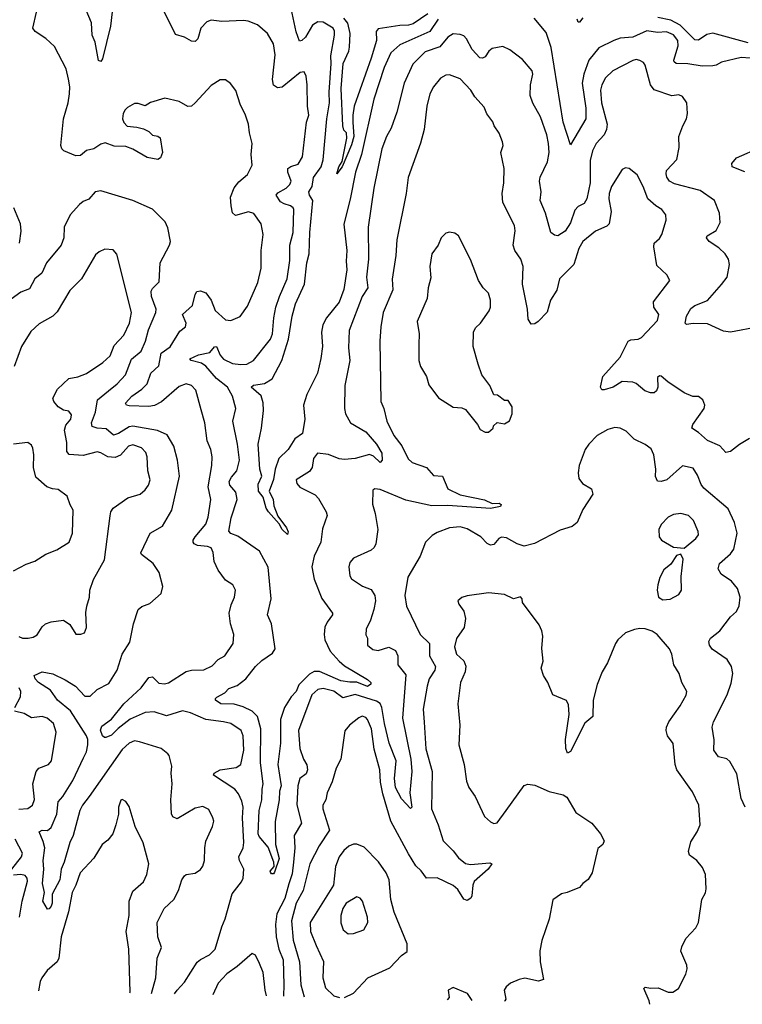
# Model space of a CAD drawing. Extents: x 1954683 to 2060285, y 904798 to 1016299.
# Tile 81 of 256: x 2009949 to 2014011, y 906036 to 911572. Entities that reach past the tile are written whole.
import ezdxf

# ---------------------------------------------------------------- set-up
doc = ezdxf.new("R2010")
doc.units = 0

msp = doc.modelspace()

# ---------------------------------------------------------------- linework, layer by layer
at = {"layer": '0CON10XD'}
for points in [[(2010473.8, 911665), (2010458.8, 911535), (2010415, 911352.5), (2010405, 911336.7), (2010392.4, 911342.4), (2010373.8, 911445), (2010357.3, 911485), (2010353.1, 911555), (2010322.3, 911625)], [(2010968.9, 909378.9), (2010939.1, 909489.1), (2010914.5, 909514.5), (2010885, 909524.4), (2010845, 909510), (2010746.7, 909423.3), (2010707.2, 909402.8), (2010675, 909397.5), (2010565, 909400.5), (2010550, 909405), (2010544.2, 909415), (2010578.5, 909455), (2010635.6, 909494.4), (2010665.4, 909525), (2010686, 909584), (2010730.5, 909625), (2010743.4, 909696.6), (2010795, 909731.8), (2010848.9, 909821.1), (2010880.8, 909845), (2010885.6, 909865), (2010864.4, 909915), (2010919.5, 909965), (2010935, 910026.2), (2010945, 910042.9), (2010965, 910048.2), (2010995.7, 910035.7), (2011025.9, 909995), (2011047.4, 909937.4), (2011105, 909884.3), (2011135, 909880), (2011187.7, 909902.3), (2011229.3, 909960.7), (2011288.5, 910095), (2011305.6, 910175), (2011306.4, 910275), (2011318.5, 910365), (2011306.7, 910425), (2011265, 910482), (2011235, 910490.8), (2011161.5, 910471.5), (2011145.5, 910485.5), (2011137.3, 910525), (2011133.5, 910575), (2011155, 910626), (2011180.2, 910659.8), (2011229.3, 910700.7), (2011255.8, 910755), (2011250, 910815), (2011255.7, 910875.7), (2011240, 910935), (2011235.8, 910985), (2011219.2, 911035), (2011187.8, 911097.8), (2011163.4, 911173.4), (2011134.2, 911214.2), (2011105, 911233.8), (2011075, 911233.8), (2011025, 911202), (2010935.6, 911104.4), (2010915, 911086.2), (2010895, 911083.3), (2010845, 911111.2), (2010765, 911130), (2010683.8, 911106.2), (2010655, 911087.5), (2010615, 911100), (2010595, 911100), (2010555, 911078.8), (2010542, 911065), (2010530, 911045), (2010526.2, 911015), (2010534.2, 910994.2), (2010553.9, 910973.9), (2010608.3, 910968.3), (2010645, 910957.5), (2010675, 910942.5), (2010695, 910922.5), (2010725, 910917.5), (2010738.3, 910908.3), (2010752.5, 910825), (2010740, 910795), (2010725, 910786.2), (2010665, 910798), (2010585, 910844.3), (2010545, 910858.9), (2010480.2, 910860.2), (2010428.8, 910878.8), (2010405, 910871.8), (2010365, 910846.2), (2010325, 910836), (2010291, 910809), (2010265, 910806), (2010196.5, 910835), (2010185.7, 910845.7), (2010179.3, 910865), (2010196, 911014), (2010221.2, 911105), (2010228.5, 911155), (2010230.4, 911195), (2010223, 911237), (2010209.4, 911295), (2010145, 911421.2), (2010095.5, 911465.5), (2010036, 911505), (2010023.1, 911525), (2010043.1, 911615)], [(2011192.5, 909632.5), (2011226.7, 909635), (2011263.4, 909656.6), (2011359.2, 909775), (2011369.3, 909805), (2011377.1, 909895), (2011389.7, 909955), (2011408.8, 910015), (2011453.3, 910115), (2011467.7, 910217.7), (2011468.4, 910305), (2011486, 910375), (2011489.4, 910505), (2011486, 910515), (2011472, 910525), (2011435, 910535.9), (2011415, 910548.7), (2011390.9, 910585), (2011400.8, 910599.2), (2011446.5, 910625), (2011468.2, 910645), (2011474.5, 910665), (2011457.1, 910715), (2011457.1, 910735), (2011473.3, 910746.7), (2011515, 910760.5), (2011538.7, 910801.3), (2011561.5, 910995), (2011574.5, 911035), (2011566.5, 911085), (2011564.3, 911205), (2011558.6, 911255), (2011548.2, 911278.2), (2011525, 911275.6), (2011425, 911193.5), (2011398.5, 911188.5), (2011375, 911204), (2011370, 911235), (2011384.5, 911375), (2011375.4, 911435.4), (2011341.4, 911495), (2011285, 911543.8), (2011234.1, 911564.1), (2011207.9, 911567.9), (2011085, 911562.2), (2011025, 911570), (2011000.9, 911559.1), (2010966.4, 911523.6), (2010950, 911465), (2010935, 911449.2), (2010915, 911451.4), (2010875, 911473.5), (2010825, 911488.1), (2010763.9, 911613.9)], [(2012301, 911575), (2012255.1, 911504.9), (2012085, 911431.3), (2012034.8, 911385.2), (2011997.3, 911302.7), (2011939.2, 911125), (2011869.8, 910815), (2011837.4, 910715), (2011806.9, 910563.1), (2011771.5, 910421.5), (2011788.6, 910275), (2011783.5, 910215), (2011787.7, 910165), (2011771.7, 910055), (2011745, 909983.6), (2011674.6, 909895), (2011654, 909856), (2011646.5, 909815), (2011650.6, 909735), (2011642.2, 909667.8), (2011622.8, 909585), (2011563.3, 909465), (2011545.3, 909404.7), (2011551.7, 909325), (2011538.5, 909245), (2011495.6, 909215), (2011458.2, 909155), (2011406.6, 909105), (2011385, 909044), (2011375, 908987.5), (2011352, 908922), (2011373.8, 908875), (2011378.1, 908838.1), (2011399.6, 908779.6), (2011449.1, 908715), (2011457.3, 908692.7), (2011455, 908677.5), (2011425, 908705.8), (2011408.3, 908738.3), (2011347.8, 908805), (2011334.5, 908825), (2011317.8, 908887.8), (2011291.5, 908921.5), (2011289.7, 908960.3), (2011310.6, 909005), (2011299.4, 909045), (2011289.4, 909185), (2011308.9, 909275), (2011320, 909375), (2011317.4, 909417.4), (2011306.3, 909456.3), (2011250.8, 909505), (2011263.1, 909516.9), (2011325, 909526.2), (2011367.4, 909552.6), (2011423.3, 909655), (2011459.6, 909775), (2011480, 909905), (2011498.6, 909975), (2011549.8, 910085), (2011562.3, 910205), (2011576.2, 910255), (2011579.8, 910375), (2011596.8, 910555), (2011577.3, 910585), (2011575.3, 910605), (2011593.1, 910635), (2011601.1, 910685), (2011643.8, 910745), (2011655.7, 910784.3), (2011676, 911015), (2011691, 911105), (2011688.7, 911165), (2011700.8, 911325), (2011698.5, 911368.5), (2011718, 911485), (2011717.8, 911507.8), (2011710.3, 911525), (2011655, 911558.1), (2011625, 911559.5), (2011595, 911541.2), (2011555, 911473.8), (2011535, 911454.5), (2011521.7, 911451.7), (2011503.5, 911503.5), (2011475.2, 911635.2)], [(2012242.9, 911605), (2012160.4, 911549.6), (2012135, 911541.4), (2012085, 911540), (2011965, 911521.5), (2011952, 911505), (2011954, 911455), (2011925, 911356), (2011829.5, 911085), (2011820.9, 911035), (2011821.8, 910995), (2011827, 910915), (2011815, 910867.5), (2011762.5, 910745), (2011732.5, 910705), (2011742.2, 910745), (2011762, 910775), (2011788.1, 910905), (2011786.2, 910935), (2011771.4, 910951.4), (2011765.4, 910975.4), (2011755.6, 911184.4), (2011767.6, 911325), (2011799.1, 911395), (2011803.1, 911416.9), (2011806.2, 911495), (2011793.3, 911553.3), (2011770.3, 911580.3)], [(2014055, 911356.4), (2014005, 911358.9), (2013895, 911332.9), (2013865, 911316.9), (2013845, 911313.5), (2013785, 911310.9), (2013705, 911323.2), (2013638.8, 911325), (2013627.5, 911335), (2013626.2, 911345), (2013650.8, 911425), (2013649, 911455), (2013625, 911486.8), (2013585, 911503.2), (2013535, 911500.6), (2013475, 911509.2), (2013395, 911472.9), (2013325, 911468), (2013289.2, 911455), (2013205, 911414.5), (2013148.1, 911345), (2013120.5, 911265), (2013111.4, 911215), (2013131.2, 911075), (2013131.1, 911015), (2013045, 910867.5), (2013005, 910996.2), (2012936.2, 911415), (2012909.3, 911499.3), (2012840.3, 911580.3)], [(2013115, 911582), (2013095, 911557.5), (2013088.3, 911558.3), (2013083.1, 911575)], [(2014045, 911441.5), (2013845, 911495.8), (2013811.9, 911488.1), (2013765, 911457.8), (2013745, 911458.1), (2013662.1, 911542.1), (2013609.2, 911569.2), (2013535.5, 911585)], [(2014075, 909839.2), (2013975, 909821.1), (2013945, 909815.6), (2013905, 909820.9), (2013815, 909862.4), (2013735, 909864.6), (2013698.3, 909858.3), (2013690.8, 909865), (2013697.8, 909905), (2013722.6, 909947.4), (2013745, 909965.4), (2013815, 909993.6), (2013895, 910082.2), (2013926.2, 910125), (2013940, 910195), (2013934.4, 910225), (2013914.4, 910255), (2013878.5, 910288.5), (2013824.3, 910325), (2013809.2, 910345), (2013813.6, 910356.4), (2013863.9, 910386.1), (2013887.4, 910432.6), (2013883.3, 910485), (2013855.7, 910555), (2013775, 910611.5), (2013629.9, 910649.9), (2013602.7, 910665), (2013587.2, 910687.2), (2013582.4, 910705), (2013585.8, 910724.2), (2013643.4, 910786.6), (2013656.3, 910853.7), (2013654.4, 910915), (2013676, 910975), (2013698, 911015), (2013703.3, 911045), (2013700, 911105), (2013675, 911140), (2013655, 911150), (2013615, 911144.2), (2013515, 911177.1), (2013494.6, 911205), (2013465, 911316.2), (2013455, 911330.8), (2013435, 911342.5), (2013415, 911347.5), (2013395, 911343.1), (2013284, 911285), (2013242.7, 911245), (2013221.2, 911205), (2013214.7, 911175.3), (2013219.7, 911105), (2013251.3, 910985), (2013248.1, 910955), (2013235, 910925.5), (2013190, 910875), (2013168.9, 910835), (2013155, 910780), (2013156.7, 910655), (2013136.8, 910565), (2013121.3, 910538.7), (2013087.8, 910522.2), (2013069.3, 910500.7), (2013045, 910429.4), (2013015, 910382.5), (2012975, 910357.1), (2012955, 910360.8), (2012935.5, 910375.5), (2012905, 910484), (2012875.5, 910555), (2012880.8, 910605), (2012871.2, 910665), (2012875, 910686.2), (2012916.9, 910773.1), (2012924.6, 910825), (2012922.5, 910875), (2012912.3, 910925), (2012876.2, 911026.2), (2012833.3, 911103.3), (2012819.1, 911145), (2012820.8, 911205), (2012833.5, 911265), (2012829.5, 911285), (2012775, 911348.6), (2012705, 911402.9), (2012665, 911421.4), (2012605, 911410), (2012586.5, 911395), (2012565, 911362.5), (2012550, 911355), (2012535, 911358.1), (2012492.3, 911405), (2012461.1, 911465), (2012445, 911481.4), (2012425, 911489.4), (2012385, 911491.9), (2012355, 911473.1), (2012309.9, 911420.1), (2012228.3, 911391.7), (2012158.5, 911321.5), (2012110, 911215), (2012068.3, 911051.7), (2012038.1, 910961.9), (2012010.9, 910915), (2011984.6, 910845), (2011939.2, 910625), (2011908.5, 910405), (2011909.6, 910225), (2011898.9, 910125), (2011906.2, 910065), (2011874.8, 910015.2), (2011801.5, 909825), (2011797.8, 909727.8), (2011805.4, 909655), (2011776.5, 909515), (2011775.6, 909385), (2011781.4, 909355), (2011807.8, 909305), (2011893.9, 909253.9), (2011955.4, 909185.4), (2011985.3, 909135), (2011986.7, 909095), (2011975, 909081.4), (2011938.3, 909118.3), (2011915, 909128.1), (2011835, 909104.2), (2011775, 909099.3), (2011745, 909103.8), (2011685, 909128), (2011623.8, 909135), (2011600.6, 909105), (2011592.9, 909055), (2011578.3, 909031.7), (2011503.3, 908985), (2011506.7, 908965), (2011524.2, 908944.2), (2011609.6, 908899.6), (2011629.4, 908879.4), (2011671.9, 908805), (2011677.5, 908785), (2011650.9, 908709.1), (2011642.3, 908635), (2011603.9, 908555), (2011591.5, 908495), (2011605, 908425.7), (2011648.2, 908318.2), (2011707.1, 908235), (2011706.9, 908225), (2011676.8, 908185), (2011663.8, 908156.2), (2011659.7, 908115), (2011664, 908085), (2011695, 908020.6), (2011744.8, 907964.8), (2011775, 907939.6), (2011905, 907862.9), (2011922, 907845), (2011922, 907835), (2011905, 907822.9), (2011845, 907848), (2011805, 907846.3), (2011755, 907854.8), (2011635, 907906.9), (2011605, 907907), (2011577.4, 907892.6), (2011517.6, 907832.4), (2011502.3, 907795), (2011475.2, 907764.8), (2011437.3, 907705), (2011415, 907636.7), (2011415.8, 907505), (2011400.8, 907385), (2011418.2, 907265), (2011408.9, 907235), (2011407.3, 907185), (2011384.3, 907064.3), (2011386.7, 906935), (2011407.8, 906855), (2011381.7, 906778.3), (2011375, 906770), (2011365, 906770), (2011358.3, 906778.3), (2011357.5, 906785), (2011378.8, 906811.2), (2011378, 906835), (2011345, 906920), (2011295, 906980), (2011290, 906995), (2011294.8, 907125), (2011310.6, 907185), (2011311.8, 907245), (2011318.5, 907275), (2011303.3, 907393.3), (2011303.6, 907585), (2011285, 907653.3), (2011255, 907683.5), (2011205, 907708.8), (2011155, 907723.8), (2011080, 907725), (2011049.2, 907745), (2011049.2, 907755), (2011057.6, 907762.4), (2011102.7, 907787.3), (2011125, 907811.1), (2011171.6, 907828.4), (2011221.1, 907865), (2011275.3, 907934.7), (2011310.8, 907969.2), (2011369.3, 908010.7), (2011384.7, 908035), (2011364.6, 908174.6), (2011342.5, 908225), (2011362.3, 908315), (2011346.3, 908493.7), (2011296.7, 908583.3), (2011175, 908667.3), (2011135, 908683.5), (2011125.5, 908695.5), (2011138, 908772), (2011170.9, 908875), (2011164.6, 908915), (2011130.4, 908955), (2011126.7, 908975), (2011139.3, 909000.7), (2011170, 909035), (2011184.7, 909095), (2011174.1, 909185), (2011147.7, 909315), (2011164.4, 909385), (2011145.4, 909455), (2011116.7, 909506.7), (2011055, 909554.7), (2010995, 909624.1), (2010970.3, 909640.3), (2010913.3, 909655), (2010906.2, 909665), (2010955, 909688.1), (2011018.7, 909701.3), (2011045, 909732.5), (2011055, 909734), (2011075.9, 909685), (2011095, 909662.9), (2011145, 909638.5), (2011192.5, 909632.5)], [(2014052.1, 909217.9), (2013995.6, 909184.4), (2013945, 909144.3), (2013918, 909138), (2013885, 909176), (2013815, 909205.8), (2013765, 909251.2), (2013727.5, 909275), (2013733.3, 909295), (2013797.5, 909385), (2013800, 909405), (2013790, 909435), (2013765, 909453.8), (2013733.9, 909453.9), (2013685, 909473.8), (2013592.5, 909535), (2013555, 909567.5), (2013545, 909570), (2013535, 909560), (2013536.2, 909505), (2013528.8, 909485), (2013515, 909474.2), (2013495, 909474.3), (2013463.8, 909485), (2013415, 909527.1), (2013395, 909533.1), (2013335, 909537.1), (2013285, 909505.8), (2013235, 909490), (2013221.4, 909491.4), (2013213.8, 909505), (2013226.2, 909565), (2013323.8, 909675), (2013370, 909765), (2013385, 909772), (2013425, 909775.6), (2013445, 909785.6), (2013535, 909880.8), (2013541.9, 909915), (2013513.6, 909955), (2013511.8, 909985), (2013603.8, 910105), (2013587.3, 910137.3), (2013530.5, 910190.5), (2013514.3, 910295.7), (2013516, 910315), (2013545, 910342.5), (2013558.9, 910365), (2013582.9, 910445), (2013582, 910475), (2013558.8, 910505), (2013524.5, 910524.5), (2013480, 910565), (2013454.3, 910635), (2013420.3, 910700.3), (2013375, 910736), (2013355, 910738.8), (2013335, 910728.8), (2013275.4, 910635), (2013262.3, 910595), (2013261.1, 910565), (2013273.2, 910493.2), (2013263.1, 910425), (2013249.1, 910410.9), (2013185, 910383.1), (2013113.8, 910325), (2013091.5, 910285), (2013064.6, 910195.4), (2012984.4, 910115.6), (2012968.8, 910051.2), (2012932.2, 909995), (2012915, 909927.5), (2012863.8, 909875), (2012845, 909862.5), (2012825, 909860), (2012807.3, 909887.3), (2012803.3, 909945), (2012775.5, 910085), (2012780, 910185), (2012765.4, 910225.4), (2012732.2, 910275), (2012723.5, 910305), (2012734.4, 910385), (2012731.1, 910415), (2012664.4, 910545), (2012661.5, 910595), (2012670.5, 910655), (2012672.5, 910735), (2012654, 910825), (2012666.7, 910865), (2012663.8, 910885), (2012644.2, 910934.2), (2012616, 910975), (2012608.3, 910998.3), (2012575, 911043.3), (2012559.7, 911079.7), (2012508, 911138), (2012485.3, 911175.3), (2012425, 911239.2), (2012365, 911261.4), (2012345, 911259.4), (2012315, 911244.2), (2012274.4, 911195), (2012255.5, 911155), (2012238.5, 911085), (2012222.9, 910955), (2012202.8, 910877.2), (2012133.6, 910685), (2012122.2, 910595), (2012068.8, 910335), (2012063.1, 910246.9), (2012043.1, 910113.1), (2012046.9, 910053.1), (2011991.8, 909925), (2011978.2, 909845), (2011972.7, 909765), (2011980, 909425), (2011996.2, 909386.2), (2012012.1, 909315), (2012052.9, 909235), (2012096.6, 909176.6), (2012132.2, 909102.2), (2012155, 909083.1), (2012235, 909054.3), (2012275, 909010), (2012325.5, 909005.5), (2012355.6, 908935), (2012425, 908901.2), (2012561.5, 908871.5), (2012605, 908852), (2012643.6, 908853.6), (2012655, 908846.7), (2012652.5, 908835), (2012595, 908823.3), (2012355, 908840.2), (2012265, 908837.7), (2012120.1, 908870.1), (2011975, 908930), (2011946.1, 908933.9), (2011935, 908926.7), (2011932.9, 908847.1), (2011948.1, 908795), (2011962.7, 908705), (2011951.4, 908625), (2011942, 908605), (2011925, 908590), (2011825, 908543.8), (2011805, 908520), (2011800, 908495), (2011804.3, 908445), (2011815, 908428), (2011876.6, 908386.6), (2011925, 908368), (2011945.6, 908335), (2011948.5, 908305), (2011938.9, 908255), (2011920.6, 908195), (2011896, 908145), (2011894.1, 908114.1), (2011903.3, 908095), (2011903.8, 908055), (2011935, 908030), (2011965, 908025.7), (2012025, 908043.6), (2012061.1, 908025), (2012075.3, 907995.3), (2012075.6, 907945), (2012119.2, 907889.2), (2012101.7, 907645), (2012148.4, 907415), (2012153.4, 907345), (2012142.1, 907225), (2012152.5, 907145), (2012145, 907137.5), (2012095, 907190.9), (2012061.2, 907255), (2012056.2, 907305), (2012065.8, 907405), (2012026, 907505), (2012000.3, 907615), (2011984.2, 907705), (2011975, 907727.3), (2011955, 907741.2), (2011835, 907778.6), (2011765, 907759.7), (2011715, 907796.2), (2011655, 907811.9), (2011625, 907805.4), (2011590.3, 907775), (2011516.7, 907575), (2011523.5, 907475), (2011544.6, 907415), (2011563.2, 907383.2), (2011566, 907355), (2011558.9, 907331.1), (2011524.2, 907305.8), (2011512.8, 907265), (2011506.9, 907156.9), (2011533.9, 907055), (2011491.2, 906985), (2011496.4, 906916.4), (2011488.8, 906835), (2011480.2, 906769.8), (2011462.6, 906712.6), (2011438.6, 906631.4), (2011395.2, 906544.8), (2011387.7, 906485), (2011391, 906415), (2011406.2, 906345), (2011429.6, 906285), (2011434.7, 906145), (2011431.2, 906081.1)], [(2014025, 910716.7), (2013954.7, 910744.7), (2013952.9, 910762.9), (2013978, 910795), (2014115.4, 910854.6)], [(2010690, 906097.4), (2010713.8, 906185), (2010720.9, 906295), (2010745.8, 906355), (2010724.7, 906414.7), (2010722.7, 906495), (2010761.4, 906575), (2010815, 906626), (2010841.9, 906675), (2010860.6, 906735), (2010875, 906758.8), (2010885, 906766), (2010935, 906774), (2010965, 906793.8), (2010977.9, 906812.1), (2010987.8, 906845), (2010988.9, 906915), (2010996.2, 906953.8), (2011033.1, 907035), (2011039.4, 907065), (2011035.6, 907085), (2011011.9, 907131.9), (2010977.9, 907147.9), (2010935, 907138.1), (2010835, 907078.1), (2010809.3, 907089.3), (2010803.1, 907106.9), (2010798.6, 907185), (2010806.9, 907275), (2010800.8, 907335), (2010804.1, 907374.1), (2010788.8, 907435), (2010781.2, 907445), (2010745, 907474), (2010622.4, 907512.4), (2010595, 907516.7), (2010565, 907504.5), (2010525, 907469.1), (2010338.6, 907205), (2010301.1, 907155), (2010286.9, 907125), (2010249, 906985), (2010230.6, 906945), (2010199.8, 906835), (2010182.7, 906795), (2010175.2, 906735), (2010131.8, 906655), (2010130.8, 906605), (2010125, 906587.5), (2010115, 906572.5), (2010105, 906570), (2010078.9, 906615), (2010087.7, 906665), (2010076.7, 906715), (2010085.3, 906795.3), (2010080, 906845), (2010090.4, 906915), (2010081.8, 906951.8), (2010058, 907005), (2010075, 907014.2), (2010105, 907012.2), (2010125, 907030.6), (2010157.6, 907105), (2010164.6, 907175), (2010191.8, 907205), (2010247.6, 907295), (2010308.3, 907421.7), (2010324.7, 907455), (2010332.7, 907495), (2010332.7, 907525), (2010324.3, 907545), (2010235.1, 907685.1), (2010161.1, 907745), (2010122.8, 907802.8), (2010054.4, 907845), (2010036, 907865), (2010030, 907885), (2010075, 907905.7), (2010135, 907893.3), (2010205, 907860.3), (2010261.9, 907825), (2010315, 907767.8), (2010345, 907768.6), (2010385, 907805.6), (2010450.6, 907839.4), (2010496, 907914), (2010525.5, 908005), (2010567.5, 908072.5), (2010588.9, 908175), (2010615, 908256), (2010635, 908273.1), (2010679.7, 908290.3), (2010743.8, 908345), (2010753.8, 908385), (2010733.6, 908463.6), (2010699.4, 908515), (2010634.5, 908564.5), (2010630, 908575), (2010683.1, 908685), (2010751.4, 908725), (2010803.3, 908815), (2010847.5, 909005), (2010835.7, 909095), (2010815.8, 909175), (2010777.6, 909237.6), (2010723, 909263), (2010585, 909285.9), (2010565, 909282.2), (2010505, 909245.3), (2010476.8, 909236.8), (2010435, 909270.9), (2010385, 909274.7), (2010357.1, 909285), (2010351.8, 909305), (2010375.5, 909364.5), (2010385.8, 909434.2), (2010448.8, 909485), (2010497.7, 909525), (2010542.9, 909575), (2010577.1, 909662.9), (2010631, 909709), (2010655.3, 909765), (2010672.4, 909827.6), (2010714.5, 909925), (2010715.4, 909945), (2010690.7, 910015), (2010688.9, 910045), (2010695, 910060), (2010732.1, 910097.9), (2010739.4, 910205), (2010792, 910305), (2010796, 910325), (2010781.2, 910401.2), (2010766.2, 910435), (2010695, 910506.2), (2010585.8, 910555.8), (2010405, 910610), (2010374, 910605), (2010337.3, 910562.7), (2010305, 910550), (2010285, 910532.5), (2010233.1, 910475), (2010199.1, 910405), (2010196.2, 910345), (2010182.3, 910305), (2010099.1, 910205), (2010073.4, 910146.6), (2010034.6, 910115), (2010005, 910058.6), (2009955, 910040.7), (2009881.2, 909985)], [(2009948, 910315), (2009957.7, 910382.3), (2009953.9, 910425), (2009916.2, 910515)], [(2012585, 909253.3), (2012610, 909275), (2012611.7, 909288.3), (2012633, 909307), (2012675, 909300), (2012703, 909317), (2012716.7, 909355), (2012716.7, 909395), (2012695, 909430), (2012675, 909430), (2012635, 909460), (2012613.6, 909463.6), (2012591.2, 909515), (2012546, 909575), (2012525.8, 909635), (2012498.6, 909735), (2012500.8, 909815), (2012511.2, 909838.8), (2012540, 909865), (2012588.8, 909935), (2012595.8, 909955), (2012595.7, 909995.7), (2012584.1, 910034.1), (2012553.8, 910065), (2012528, 910105), (2012483, 910223), (2012415, 910357.5), (2012395, 910372.5), (2012365, 910377.5), (2012345, 910372.5), (2012318.8, 910345), (2012301.2, 910305), (2012266, 910255), (2012254, 910185), (2012259.5, 910120.5), (2012246, 910065), (2012240, 910005), (2012184, 909875), (2012194, 909805), (2012192, 909745), (2012192, 909655), (2012202.7, 909622.7), (2012236.7, 909565), (2012249.3, 909519.3), (2012303.3, 909445), (2012385, 909393.3), (2012435, 909388.8), (2012455, 909380), (2012522.5, 909295), (2012537, 909267), (2012565, 909253.3), (2012585, 909253.3)], [(2009945, 908103.8), (2009965, 908095.4), (2009996.3, 908093.7), (2010025, 908099.4), (2010047, 908113), (2010075, 908158.8), (2010094.4, 908175.6), (2010125, 908186), (2010195, 908196.2), (2010231.7, 908171.7), (2010265, 908117.5), (2010293, 908117), (2010312.5, 908125), (2010323.8, 908155), (2010321.7, 908238.3), (2010325.7, 908275), (2010341.4, 908325), (2010343.1, 908365), (2010364.3, 908425), (2010425.6, 908535), (2010458.3, 908781.7), (2010460.5, 908805), (2010474.4, 908825), (2010557.1, 908882.9), (2010625.8, 908905), (2010655, 908928.9), (2010673.4, 908955), (2010682.6, 908985), (2010669.5, 909035), (2010665.7, 909115), (2010658.7, 909138.7), (2010633.6, 909165), (2010585, 909181.6), (2010561.2, 909175), (2010516.1, 909123.9), (2010485, 909110.4), (2010445, 909113.9), (2010405, 909137.5), (2010385, 909142.2), (2010305, 909122.1), (2010227.7, 909127.7), (2010214.6, 909145), (2010213.1, 909195), (2010200, 909265), (2010208.7, 909291.3), (2010236.4, 909325), (2010240.7, 909350.7), (2010225, 909370), (2010195, 909375.6), (2010165.7, 909395), (2010140.6, 909425), (2010136, 909444), (2010162, 909495), (2010225, 909554.4), (2010275, 909564.5), (2010325, 909583.3), (2010415.7, 909645), (2010457.9, 909682.1), (2010480.5, 909739.5), (2010535, 909798.1), (2010566.5, 909865), (2010577.5, 909925), (2010495, 910253.3), (2010475, 910277.5), (2010427.3, 910282.7), (2010395, 910267.1), (2010375, 910249.2), (2010296.2, 910115), (2010230.9, 910049.1), (2010160.3, 909929.7), (2010135, 909904.2), (2010058.3, 909861.7), (2010010.7, 909819.3), (2009959.2, 909735), (2009917.4, 909622.6)], [(2010819.9, 906094.6), (2010833.5, 906115), (2010875, 906160.6), (2010947.2, 906272.8), (2010965, 906288.2), (2011016.8, 906313.2), (2011047.3, 906345), (2011085, 906472.2), (2011104.5, 906515.5), (2011143.7, 906656.3), (2011196.5, 906725), (2011205.5, 906745), (2011208.8, 906795), (2011184.2, 906844.2), (2011181.2, 906865), (2011204.6, 906915), (2011209.4, 906945), (2011202.2, 907085), (2011205.4, 907145), (2011198, 907178), (2011179.2, 907219.2), (2011158.1, 907245), (2011039.2, 907325), (2011042, 907335), (2011076, 907354), (2011165, 907367.3), (2011192.2, 907385), (2011208.2, 907465), (2011205.5, 907545), (2011194.2, 907575), (2011135, 907613.8), (2011095, 907624.7), (2010995, 907637.4), (2010910, 907675), (2010865, 907686.2), (2010775, 907657.1), (2010705, 907680.2), (2010653.4, 907676.6), (2010570.6, 907639.4), (2010502.7, 907587.3), (2010465, 907550), (2010433.6, 907536.4), (2010425, 907536.2), (2010415, 907546), (2010403.2, 907576.8), (2010410, 907600), (2010465, 907638.5), (2010535.3, 907725), (2010631.8, 907815), (2010675, 907874.3), (2010695, 907876.9), (2010731.8, 907841.8), (2010763.1, 907836.9), (2010785, 907843.6), (2010885, 907907.3), (2010915, 907914.5), (2010984.4, 907915.6), (2011031.7, 907938.3), (2011065.5, 907974.5), (2011101.4, 907995), (2011148.1, 908065), (2011153.3, 908115), (2011134.3, 908175), (2011127.1, 908235), (2011137.9, 908282.1), (2011156.9, 908325), (2011162.9, 908365), (2011147.5, 908395), (2011105, 908420), (2011065, 908476.7), (2011042.9, 908525), (2011036.4, 908576.4), (2011025, 908602), (2011005, 908609.5), (2010948.8, 908615), (2010930, 908625), (2010924.4, 908635), (2010923.5, 908645), (2010934.5, 908665), (2010995.4, 908734.6), (2011007.8, 908775), (2011022.7, 908875), (2011009.4, 908945), (2011029.2, 909065), (2011031.1, 909115), (2011023.8, 909155), (2011003.2, 909205), (2010988.8, 909305), (2010968.9, 909378.9)], [(2014028.1, 907145), (2014005, 907192.5), (2013981.2, 907331.2), (2013941.7, 907401.7), (2013925, 907416.7), (2013876.4, 907426.4), (2013852, 907465), (2013852.7, 907522.7), (2013841.9, 907595), (2013848.6, 907625), (2013925.6, 907775), (2013949.1, 907840.9), (2013957.3, 907895), (2013950, 907935), (2013926.2, 907975), (2013842.1, 908032.1), (2013826.4, 908055), (2013822.2, 908075), (2013832.9, 908095), (2013884.4, 908135), (2013944.4, 908215), (2013977.8, 908245), (2013994.1, 908275.9), (2013999.2, 908325), (2013983.6, 908373.6), (2013949.5, 908415), (2013891.4, 908455), (2013875.6, 908485), (2013883.1, 908515), (2013945, 908568.1), (2013962.7, 908595), (2013981.8, 908685), (2013966.4, 908745), (2013931.4, 908821.4), (2013795, 908937.1), (2013779.2, 908959.2), (2013758.8, 909011.2), (2013735, 909051.2), (2013675, 909064.2), (2013586, 908985), (2013555, 908975.7), (2013535, 908978), (2013522.7, 909002.7), (2013525.5, 909045), (2013514.6, 909125), (2013498.7, 909158.7), (2013465, 909183.5), (2013402.8, 909212.8), (2013358.5, 909258.5), (2013325, 909275.6), (2013295, 909279.4), (2013255, 909267.8), (2013195, 909234.4), (2013147.8, 909185), (2013128.5, 909155), (2013094.7, 909065.3), (2013087.8, 909025), (2013092.2, 908992.2), (2013113.6, 908963.6), (2013162.5, 908935), (2013170, 908905), (2013115, 908817.5), (2013082, 908745), (2013055, 908722.9), (2012988, 908702), (2012843.8, 908626.2), (2012785, 908612.4), (2012745.6, 908625), (2012685, 908658.2), (2012658.3, 908661.7), (2012642.5, 908655), (2012615, 908621.4), (2012595, 908616.9), (2012576.3, 908626.3), (2012542, 908665), (2012465, 908709.4), (2012425, 908720), (2012365.7, 908714.3), (2012295, 908688.6), (2012268, 908672), (2012230.8, 908635), (2012200, 908555), (2012131.7, 908438.3), (2012113.6, 908335), (2012123.6, 908273.6), (2012200.9, 908115), (2012251.8, 908065), (2012252.5, 907995), (2012287.3, 907935), (2012282.9, 907915), (2012251.2, 907865), (2012239.6, 907825), (2012217.9, 907695), (2012222.4, 907622.4), (2012232.2, 907472.2), (2012267.1, 907345), (2012264.7, 907135), (2012301.8, 907045), (2012330, 906955), (2012385, 906899.5), (2012415, 906859.6), (2012455, 906827.3), (2012482.4, 906822.4), (2012591.7, 906831.7), (2012603.3, 906825), (2012582.9, 906795), (2012503.1, 906726.9), (2012495.4, 906705), (2012490, 906645), (2012485, 906633.3), (2012465, 906618.8), (2012445, 906626.2), (2012411.5, 906681.5), (2012385, 906704.4), (2012295, 906747.5), (2012235, 906745.7), (2012206.2, 906786.2), (2012175, 906814.4), (2012135, 906881.1), (2012035.4, 907065), (2011989.9, 907219.9), (2011977.3, 907285), (2011973.5, 907355), (2011940.8, 907470.8), (2011925.8, 907585), (2011905, 907637.1), (2011895, 907648.9), (2011875, 907655.5), (2011855, 907646.7), (2011802.5, 907605), (2011776.8, 907573.2), (2011754.5, 907415), (2011727.3, 907362.7), (2011705, 907286.2), (2011677.5, 907225), (2011669.3, 907185), (2011652.9, 907155), (2011652.9, 907135), (2011690, 907015), (2011633.1, 906926.9), (2011579.3, 906825), (2011541.6, 906675), (2011503, 906605), (2011476, 906505), (2011486.8, 906396.8), (2011522.1, 906275), (2011530.3, 906145), (2011549, 906078.5)], [(2009915, 908473.8), (2009985, 908511.2), (2010035, 908526.7), (2010095, 908566.7), (2010157.9, 908592.1), (2010228, 908635), (2010246.4, 908685), (2010250, 908815), (2010232, 908845), (2010215, 908893.3), (2010165, 908931.1), (2010133.4, 908933.4), (2010100.8, 908945), (2010040.6, 909000.6), (2010025.7, 909055), (2010028.6, 909125), (2010022.7, 909162.7), (2010015, 909180), (2009995, 909193.8), (2009915, 909186)], [(2013685, 908600), (2013750, 908655), (2013764, 908675), (2013763.8, 908695), (2013737, 908757), (2013708.8, 908785), (2013665, 908795.7), (2013625, 908790), (2013595, 908774), (2013555, 908733.3), (2013542, 908705), (2013543.8, 908665), (2013557.5, 908645), (2013625, 908606.2), (2013685, 908600)], [(2013565, 908309.2), (2013605, 908313.1), (2013655, 908340), (2013668.6, 908365), (2013667.9, 908442.1), (2013678.1, 908538.1), (2013665, 908567.5), (2013640.3, 908559.7), (2013609.4, 908510.6), (2013570.5, 908479.5), (2013547.1, 908435), (2013535.8, 908395), (2013532.5, 908365), (2013540, 908325), (2013565, 908309.2)], [(2013491.4, 906035.8), (2013487.5, 906055), (2013457.5, 906125), (2013465, 906132.5), (2013495, 906126.7), (2013538.3, 906128.3), (2013595, 906103.3), (2013620, 906105), (2013652.5, 906125), (2013693.3, 906205), (2013701.2, 906235), (2013698.8, 906255), (2013666.2, 906335), (2013670.3, 906359.7), (2013694.2, 906405), (2013750.8, 906465), (2013764.4, 906495), (2013784.2, 906625), (2013805, 906663.3), (2013808.5, 906685), (2013803.5, 906765), (2013788.1, 906805), (2013755, 906844), (2013714.5, 906874.5), (2013708.6, 906895), (2013721.4, 906948.6), (2013757.5, 907005), (2013774, 907045), (2013766.2, 907155), (2013730.9, 907230.9), (2013643.4, 907353.4), (2013634.1, 907385), (2013622.6, 907502.6), (2013590.8, 907545), (2013582.5, 907575), (2013584.3, 907595), (2013597.5, 907625), (2013662.5, 907715), (2013695, 907773.3), (2013698.6, 907795), (2013670.8, 907845), (2013655.8, 907895), (2013626.9, 907945), (2013615.6, 908005), (2013601.9, 908035), (2013532.5, 908115), (2013505, 908134.2), (2013465, 908147.5), (2013435, 908149.2), (2013405, 908144), (2013355, 908124), (2013310.8, 908085), (2013297.5, 908065), (2013252.9, 907955), (2013222.9, 907905), (2013195.5, 907834.5), (2013172.9, 907745), (2013170, 907655), (2013125, 907617.5), (2013045, 907457.5), (2013028.3, 907448.3), (2013018.8, 907475), (2013018, 907525), (2013038, 907665), (2013035, 907720), (2013023.6, 907743.6), (2012946.1, 907776.1), (2012918, 907845), (2012894.4, 907884.4), (2012880.8, 907925), (2012891.4, 907965), (2012884.4, 908035.6), (2012890, 908105), (2012884.3, 908135), (2012868.7, 908168.7), (2012775.8, 908295), (2012773.8, 908315), (2012765, 908327.5), (2012725, 908316), (2012675, 908339.2), (2012585, 908349.2), (2012465, 908333.3), (2012435, 908323.3), (2012412.5, 908305), (2012416.7, 908285), (2012446, 908246), (2012456, 908205), (2012447.5, 908155), (2012405, 908092), (2012393.1, 908045), (2012404.4, 908005), (2012446.4, 907966.4), (2012456.4, 907936.4), (2012453.6, 907905), (2012426.9, 907845), (2012411.4, 907725), (2012422.5, 907605), (2012417.1, 907495), (2012447.1, 907385), (2012460, 907290), (2012473.8, 907255), (2012510, 907205), (2012561.7, 907091.7), (2012595, 907061.2), (2012615, 907053.3), (2012633.6, 907056.4), (2012684, 907125), (2012785, 907266), (2012805, 907274.2), (2012845, 907267.5), (2012925, 907232), (2013005, 907213.3), (2013025, 907200), (2013076.2, 907115), (2013165.8, 907055), (2013213.3, 906995), (2013234.2, 906955), (2013228, 906935), (2013198.3, 906911.7), (2013166.2, 906775), (2013145, 906737.5), (2013114.1, 906715.9), (2013095, 906692.5), (2013026.4, 906663.6), (2012995, 906656.7), (2012946.4, 906623.6), (2012925.7, 906514.3), (2012884.3, 906395), (2012873.2, 906336.8), (2012874.5, 906275), (2012893.3, 906175), (2012865, 906165.7), (2012787.7, 906182.3), (2012756.2, 906176.2), (2012707.5, 906155), (2012683.3, 906135), (2012673.3, 906115), (2012681.2, 906065), (2012676.2, 906055), (2012674, 906053.8)], [(2009922.2, 907705), (2009953.3, 907765), (2009955.3, 907795), (2009946.1, 907815)], [(2009945, 907132.3), (2009995, 907136.7), (2010020.5, 907155), (2010032.8, 907187.2), (2010023.3, 907275), (2010041.1, 907345), (2010056.4, 907363.6), (2010110, 907385), (2010126.9, 907405), (2010154.3, 907565.7), (2010138.1, 907615), (2010104, 907645), (2010075, 907654.5), (2010015, 907646.7), (2009975, 907670.7), (2009920.6, 907685)], [(2010567.7, 906100.1), (2010569.3, 906105), (2010562.7, 906345), (2010547.5, 906445), (2010563.8, 906535), (2010563.7, 906616.3), (2010585, 906672), (2010644.2, 906725), (2010664.4, 906765.6), (2010675.6, 906825), (2010643.2, 906943.2), (2010598, 907035), (2010565, 907147.5), (2010545, 907176.7), (2010525, 907186.7), (2010517, 907183), (2010504, 907145), (2010503.8, 907105), (2010490, 907045), (2010472.9, 906995), (2010445, 906959.2), (2010412, 906935), (2010365, 906858), (2010288, 906775), (2010264, 906705), (2010243.3, 906665), (2010223.5, 906556.5), (2010182.2, 906415), (2010168.2, 906295), (2010158.9, 906275), (2010102.7, 906225), (2010073.3, 906185), (2010064.1, 906165), (2010054.6, 906111.4)], [(2009904.5, 906795), (2009959.1, 906865), (2009964.6, 906885), (2009924.1, 906965)], [(2011775, 906073.6), (2011825, 906099.4), (2011906.7, 906185), (2012029.1, 906240.9), (2012095, 906310), (2012127, 906333), (2012127.5, 906375), (2012053.8, 906553.8), (2012035.7, 906625), (2012025.3, 906735.3), (2012008.2, 906775), (2011966.9, 906836.9), (2011885, 906920), (2011845, 906935.7), (2011825, 906935.6), (2011799.2, 906925), (2011770.2, 906899.8), (2011745, 906865.8), (2011725, 906811.2), (2011712.3, 906705), (2011581.5, 906495), (2011583.8, 906445), (2011615, 906367.1), (2011656.6, 906276.6), (2011653.3, 906185), (2011667.9, 906127.9), (2011715, 906083.3), (2011745.9, 906074.2)], [(2009948.5, 906525), (2009962.5, 906615), (2009992.7, 906727.3), (2009991.8, 906745), (2009979.5, 906759.5), (2009955, 906766.2), (2009915, 906762.1)], [(2011795, 906432.9), (2011825, 906434.3), (2011884, 906455), (2011905.5, 906495), (2011904.5, 906525), (2011875.4, 906615.4), (2011863, 906633), (2011845, 906640.8), (2011783.8, 906605), (2011765, 906574.2), (2011754.1, 906535), (2011754, 906494), (2011766.7, 906455), (2011795, 906432.9)], [(2011335.5, 906083.2), (2011328, 906115), (2011317.6, 906215), (2011297.8, 906265), (2011275, 906312), (2011255, 906320.8), (2011172, 906248), (2011113.1, 906206.9), (2011065, 906154.4), (2011035.2, 906089.8)], [(2012491.8, 906057.8), (2012466.1, 906096.1), (2012385, 906130), (2012357.5, 906115), (2012363.8, 906075), (2012352, 906060.9)]]:
    msp.add_lwpolyline(points, dxfattribs=at)

doc.saveas('drawing.dxf')
